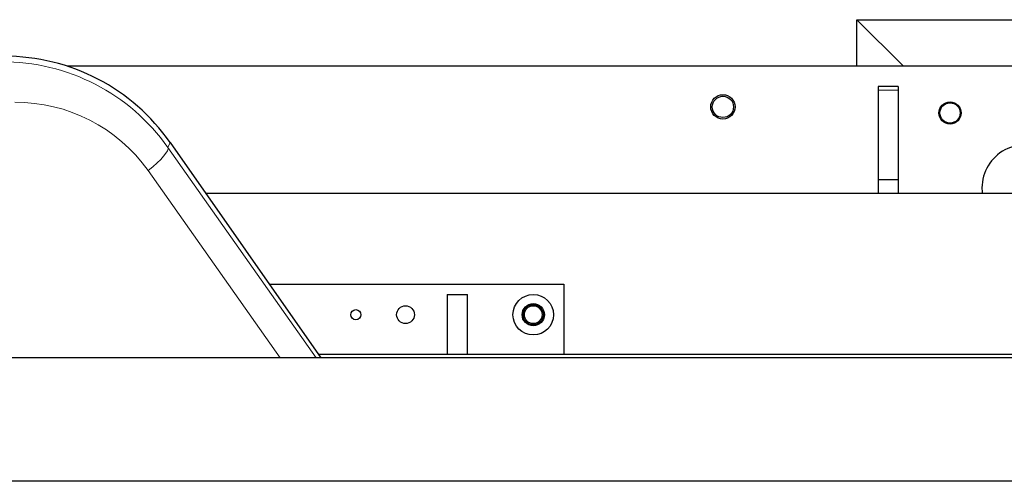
# Model space of a CAD drawing. Header units: inches. Extents: x 0 to 29700, y -16 to 21000.
# Tile 25 of 186: x 3713 to 4684, y 10686 to 11142. Entities that reach past the tile are written whole.
import ezdxf

# ---------------------------------------------------------------- set-up
doc = ezdxf.new("R2010")
doc.units = ezdxf.units.IN
doc.layers.add('254', color=7, linetype='Continuous', true_color=0xffffff)

msp = doc.modelspace()

# ---------------------------------------------------------------- linework, layer by layer
at = {"layer": '254', "color": 2, "linetype": 'Continuous', "lineweight": 25}
for p, q in [((4538.583, 11141.837), (4870.583, 11141.837)), ((4584.582, 11095.837), (4538.583, 11141.837)), ((4538.583, 11095.834), (4538.583, 11141.837)), ((7171.418, 11095.837), (3760.296, 11095.837)), ((7171.418, 11095.837), (3760.296, 11095.837)), ((4559.583, 11075.837), (4559.583, 11072.391)), ((4579.583, 11075.837), (4559.583, 11075.837)), ((4559.583, 11072.391), (4559.583, 10983.837)), ((4579.583, 11075.837), (4579.583, 11072.391)), ((4579.583, 11072.391), (4579.583, 10983.837)), ((3861.603, 11020.564), (4010.234, 10808.289)), ((4559.583, 10983.837), (4559.583, 10970.836)), ((4579.583, 10983.837), (4559.583, 10983.837)), ((4579.583, 10983.837), (4579.583, 10970.836)), ((3896.501, 10970.837), (7124.551, 10970.837)), ((3896.501, 10970.837), (7124.551, 10970.837)), ((3959.43, 10880.837), (4249.583, 10880.837)), ((4249.583, 10880.837), (4249.583, 10811.542)), ((4134.583, 10870.837), (4134.583, 10811.547)), ((4134.583, 10870.837), (4154.583, 10870.837)), ((4154.583, 10811.547), (4154.583, 10870.837)), ((6698.583, 10808.286), (2704.083, 10808.286)), ((4863.268, 10811.546), (4008.017, 10811.546)), ((6698.583, 10686.471), (2704.083, 10686.471))]:
    msp.add_line(p, q, dxfattribs=at)
at = {"layer": '254', "color": 110, "linetype": 'Continuous', "lineweight": 13}
for p, q in [((4579.583, 11072.391), (4559.583, 11072.391)), ((3861.603, 11020.564), (3859.157, 11015.865)), ((3859.157, 11015.865), (4005.593, 10808.287)), ((3969.886, 10808.288), (3839.632, 10992.926))]:
    msp.add_line(p, q, dxfattribs=at)
at = {"layer": '254', "color": 2, "linetype": 'Continuous', "lineweight": 25}
for centre, radius in [((4406.583, 11055.837), 12), ((4406.583, 11055.837), 12), ((4406.583, 11055.837), 10.5), ((4406.583, 11055.837), 10.5), ((4630.583, 11049.837), 11), ((4630.583, 11049.837), 11), ((4630.583, 11049.837), 10), ((4219.583, 10850.837), 20), ((4093.583, 10850.837), 8.75), ((4219.583, 10850.837), 11), ((4219.583, 10850.837), 10), ((4219.583, 10850.837), 10), ((4219.583, 10850.837), 8.75), ((4219.583, 10850.837), 8.75), ((4044.583, 10850.837), 5)]:
    msp.add_circle(centre, radius, dxfattribs=at)
for start, end in [(353.244375, 180), (353.244375, 180), (180, 186.76125), (180, 186.76125)]:
    msp.add_arc((4704.583, 10975.837), 42.5, start, end, dxfattribs=at)
at = {"layer": '254', "color": 110, "linetype": 'Continuous', "lineweight": 13}
for centre, major_axis, ratio, start_param, end_param in [((3694.905, 10900.316), (-170.589, -105.976), 0.9944298, 3.1990838, 4.1588739), ((3708.142, 10900.316), (-136.333, -85.327), 0.9930216, 3.1963603, 4.1561504), ((3826.395, 10992.926), (32.685, 23.058), 0.1981419, 4.9862061, 6.2653789)]:
    msp.add_ellipse(centre, major_axis=major_axis, ratio=ratio, start_param=start_param, end_param=end_param, dxfattribs=at)
at = {"layer": '254', "color": 2, "linetype": 'Continuous', "lineweight": 25}
msp.add_ellipse((3697.764, 10905.808), major_axis=(-92.369, -177.436), ratio=0.9998064, start_param=2.6616976, end_param=3.6214877, dxfattribs=at)

doc.saveas('drawing.dxf')
